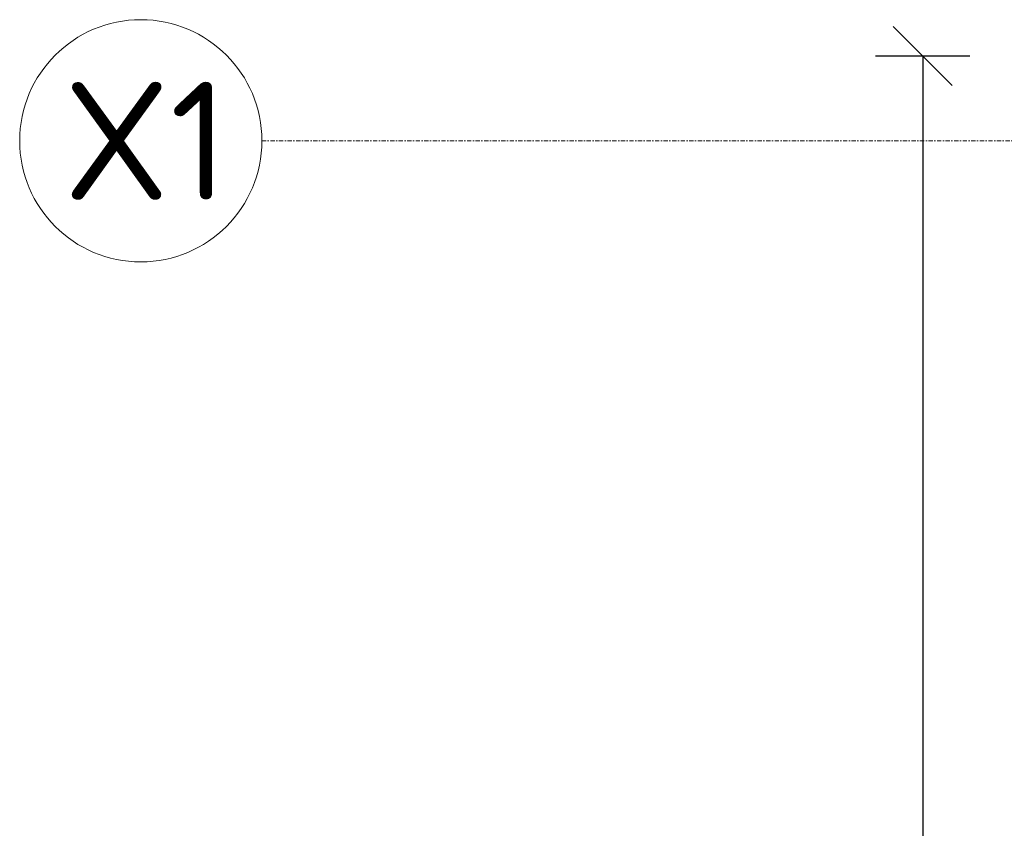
# Model space of a CAD drawing. Header units: millimetres. Extents: x 4047 to 23472, y 1613 to 16682.
# Tile 46 of 86: x 4047 to 6133, y 12048 to 13760. Entities that reach past the tile are written whole.
import ezdxf

# ---------------------------------------------------------------- set-up
doc = ezdxf.new("R2010")
doc.units = ezdxf.units.MM
doc.linetypes.add('Kropki i Kreski', pattern=[360, 180, -90, 0, -90])
doc.layers.add('Osie_Nr_pióra__101_Nr_pióra__7', color=3, linetype='Continuous', lineweight=18)
doc.layers.add('Rbcs_EX_Siatki', color=7, linetype='Continuous')
doc.layers.add('Rbcs_EX_Wymiary', color=7, linetype='Continuous')
doc.styles.add('RBCS_dim', font='isocpeur.ttf', dxfattribs={"width": 0.9, "oblique": 5})
doc.styles.add('RBCS_opis1', font='isocpeur.ttf', dxfattribs={"oblique": 5, "height": 5})
doc.dimstyles.new('Copy of RBCS_STANDARD', dxfattribs={"dimtxt": 2.5, "dimasz": 2.5, "dimexe": 2, "dimexo": 5, "dimgap": 0.5, "dimtad": 1, "dimdec": 0, "dimtxsty": 'RBCS_dim', "dimblk": 'OBLIQUE', "dimcen": 2.5, "dimclrd": 3, "dimclre": 3, "dimclrt": 6, "dimadec": 0, "dimazin": 0, "dimtfac": 1, "dimtdec": 0, "dimtix": 1, "dimtmove": 0, "dimatfit": 3, "dimfxl": 2, "dimfxlon": 1, "dimarcsym": 0})

# ---------------------------------------------------------------- blocks, each defined once
blk = doc.blocks.new('_OBLIQUE')
at = {"color": 0, "linetype": 'ByBlock'}
blk.add_line((-0.5, -0.5), (0.5, 0.5), dxfattribs=at)
blk = doc.blocks.new('*D285')
at = {"layer": 'Defpoints', "color": 0, "lineweight": 25, "transparency": 16777216}
for p in [(8015.8, 13683.1), (5959.7, 4456.1), (8015.8, 4456.1)]:
    blk.add_point(p, dxfattribs=at)
at = {"layer": 'Rbcs_EX_Wymiary', "color": 3, "lineweight": -2, "transparency": 16777216}
for p, q in [((6059.7, 13683.1), (5859.7, 13683.1)), ((5959.7, 13683.1), (5959.7, 4456.1)), ((6059.7, 4456.1), (5859.7, 4456.1))]:
    blk.add_line(p, q, dxfattribs=at)
at = {"layer": 'Rbcs_EX_Wymiary', "color": 3, "lineweight": -2, "transparency": 16777216, "xscale": 125, "yscale": 125, "zscale": 125}
for p, rotation in [((5959.7, 13683.1), 90), ((5959.7, 4456.1), 270)]:
    blk.add_blockref('_OBLIQUE', p, dxfattribs=dict(at, rotation=rotation))
at = {"layer": 'Rbcs_EX_Wymiary', "color": 6, "transparency": 16777216, "insert": (5872.2, 9069.6), "char_height": 125, "attachment_point": 5, "rotation": 90, "style": 'RBCS_dim'}
blk.add_mtext('9227', dxfattribs=at)

msp = doc.modelspace()

# ---------------------------------------------------------------- linework, layer by layer
at = {"layer": 'Osie_Nr_pióra__101_Nr_pióra__7', "linetype": 'Kropki i Kreski', "ltscale": 0.05}
msp.add_line((4560.2, 13503.6), (22959, 13503.6), dxfattribs=at)
at = {"layer": 'Osie_Nr_pióra__101_Nr_pióra__7', "linetype": 'Continuous'}
msp.add_line((4560.2, 13503.6), (4560.2, 13503.6), dxfattribs=at)
msp.add_line((4560.2, 13503.6), (4560.2, 13503.6), dxfattribs=at)
at = {"layer": 'Rbcs_EX_Siatki', "color": 3, "lineweight": 0}
msp.add_circle((4303.7, 13503.6), 256.5, dxfattribs=at)

# ---------------------------------------------------------------- texts
at = {"layer": 'Rbcs_EX_Siatki', "color": 3, "style": 'RBCS_opis1'}
msp.add_text('X1', height=250, dxfattribs=at).set_placement((4139.7, 13378.6))

# ---------------------------------------------------------------- dimensions: what is measured, and where the dimension line sits
at = {"layer": 'Rbcs_EX_Wymiary'}
dim = msp.add_linear_dim(base=(5959.7, 4456.1), p1=(8015.8, 13683.1), p2=(8015.8, 4456.1), angle=90, dimstyle='Copy of RBCS_STANDARD', dxfattribs=at)
dim.commit()
dim.dimension.update_dxf_attribs({"geometry": '*D285', "text_midpoint": (5872.2, 9069.6)})

doc.saveas('drawing.dxf')
